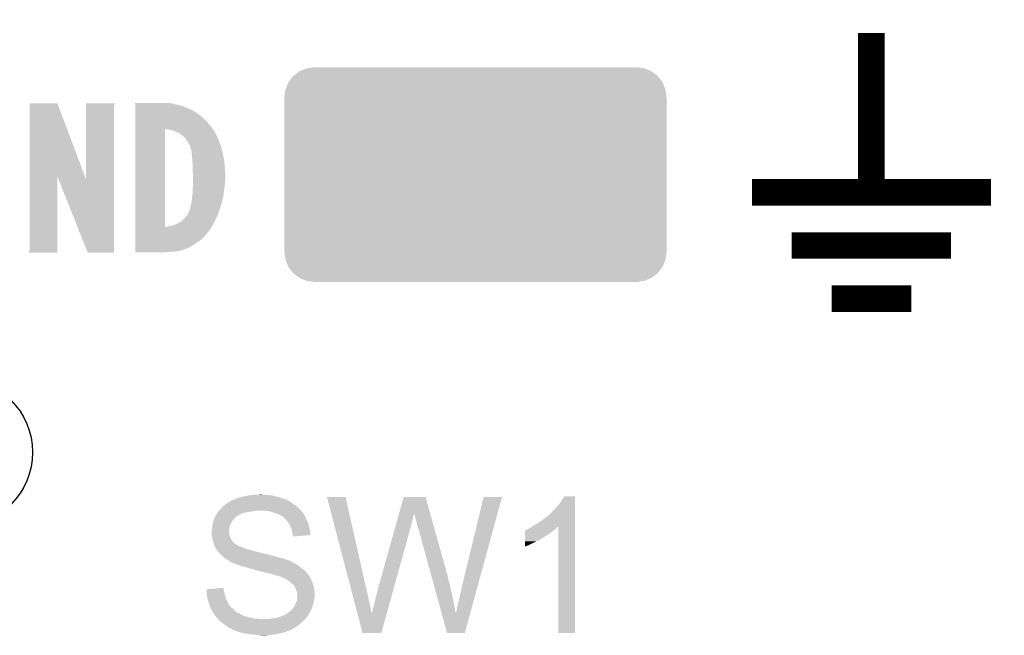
# Model space of a CAD drawing. Extents: x -9 to 122, y -9 to 65.
# Tile 4 of 256: x 1 to 10, y -2 to 4. Entities that reach past the tile are written whole.
import ezdxf

# ---------------------------------------------------------------- set-up
doc = ezdxf.new("R2010")
doc.units = 0
doc.layers.get('0').update_dxf_attribs({"linetype": 'CONTINUOUS'})
doc.layers.add('CLICKER_4_FOR_R7FA4M2A_V100_GTO', color=12, linetype='CONTINUOUS')
doc.layers.add('CLICKER_4_FOR_R7FA4M2A_V100_GTS', color=13, linetype='CONTINUOUS')

# ---------------------------------------------------------------- blocks, each defined once
blk = doc.blocks.new('CUSTOM_172')
for points in [[(-1.745784, 0.938198), (-1.736338, 0.945684), (1.744472, 0.938198), (1.73854, 0.945684)], [(-1.736338, 0.945684), (-1.68606, 0.985522), (1.73854, 0.945684), (1.684404, 0.985522)], [(-1.68606, 0.985522), (-1.673598, 0.990848), (1.684404, 0.985522), (1.677166, 0.990848)], [(-1.673598, 0.990848), (-1.61599, 1.015464), (1.677166, 0.990848), (1.613352, 1.015464)], [(-1.61599, 1.015464), (-1.595708, 1.018272), (1.613352, 1.015464), (1.606072, 1.018272)], [(-1.595708, 1.018272), (-1.54051, 1.025914), (1.606072, 1.018272), (1.542556, 1.025914)], [(-1.54051, 1.025914), (-1.54051, 1.02616), (1.542556, 1.025914), (1.54051, 1.02616)], [(-1.814456, 0.81589), (-1.79095, 0.876824), (1.81581, 0.81589), (1.789772, 0.876824)], [(-1.79095, 0.876824), (-1.784228, 0.88596), (1.789772, 0.876824), (1.785866, 0.88596)], [(-1.784228, 0.88596), (-1.745784, 0.938198), (1.785866, 0.88596), (1.744472, 0.938198)], [(-1.82626, 0.74041), (-1.818374, 0.80573), (1.82626, 0.74041), (1.817218, 0.80573)], [(-1.818374, 0.80573), (-1.814456, 0.81589), (1.817218, 0.80573), (1.81581, 0.81589)], [(-1.82626, 0.73914), (-1.82626, 0.74041), (1.82626, 0.73914), (1.82626, 0.74041)], [(-1.82626, -0.73914), (-1.82626, 0.73914), (1.82626, -0.73914), (1.82626, 0.73914)], [(-1.82626, -0.74041), (-1.82626, -0.73914), (1.82626, -0.74041), (1.82626, -0.73914)], [(-1.817126, -0.80597), (-1.82626, -0.74041), (1.818372, -0.80597), (1.82626, -0.74041)], [(-1.815746, -0.81588), (-1.817126, -0.80597), (1.814548, -0.81588), (1.818372, -0.80597)], [(-1.789538, -0.877064), (-1.815746, -0.81588), (1.790948, -0.877064), (1.814548, -0.81588)], [(-1.785742, -0.885926), (-1.789538, -0.877064), (1.784426, -0.885926), (1.790948, -0.877064)], [(-1.744056, -0.938438), (-1.785742, -0.885926), (1.745784, -0.938438), (1.784426, -0.885926)], [(-1.738366, -0.945608), (-1.744056, -0.938438), (1.736736, -0.945608), (1.745784, -0.938438)], [(-1.683696, -0.985766), (-1.738366, -0.945608), (1.686062, -0.985766), (1.736736, -0.945608)], [(-1.676954, -0.99072), (-1.683696, -0.985766), (1.674468, -0.99072), (1.686062, -0.985766)], [(-1.612006, -1.015708), (-1.676954, -0.99072), (1.61599, -1.015708), (1.674468, -0.99072)], [(-1.605836, -1.018082), (-1.612006, -1.015708), (1.598844, -1.018082), (1.61599, -1.015708)], [(-1.54051, -1.025914), (-1.605836, -1.018082), (1.542286, -1.025914), (1.598844, -1.018082)], [(-1.54051, -1.02616), (-1.54051, -1.025914), (1.54051, -1.02616), (1.542286, -1.025914)]]:
    blk.add_solid(points)
blk = doc.blocks.new('ROUND_28')
blk.add_circle((0, 0), 0.6998)

msp = doc.modelspace()

# ---------------------------------------------------------------- linework, layer by layer
at = {"layer": 'CLICKER_4_FOR_R7FA4M2A_V100_GTO', "const_width": 0.254}
for points in [[(8.71728, 2.48412), (8.71728, 4.00812)], [(7.57428, 2.48412), (9.86028, 2.48412)], [(7.95528, 1.97612), (9.47928, 1.97612)], [(8.33628, 1.46812), (9.09828, 1.46812)]]:
    msp.add_lwpolyline(points, dxfattribs=at)
at = {"layer": 'CLICKER_4_FOR_R7FA4M2A_V100_GTO'}
for points in [[(0.67057, 2.636406), (0.67058, 3.335006), (1.200198, 2.636406), (0.937264, 3.335006)], [(0.67058, 3.335006), (0.670582, 3.33502), (0.937264, 3.335006), (0.670582, 3.33502)], [(1.209068, 3.334998), (1.209064, 3.33502), (1.48336, 3.334998), (1.209064, 3.33502)], [(1.20938, 3.33248), (1.209068, 3.334998), (1.48336, 3.33248), (1.48336, 3.334998)], [(1.209694, 3.329936), (1.20938, 3.33248), (1.483358, 3.329936), (1.48336, 3.33248)], [(1.210324, 3.324856), (1.209694, 3.329936), (1.48082, 3.324856), (1.483358, 3.329936)], [(1.211266, 3.31724), (1.210324, 3.324856), (1.48082, 3.31724), (1.48082, 3.324856)], [(1.21158, 3.3147), (1.211266, 3.31724), (1.480502, 3.3147), (1.48082, 3.31724)], [(1.21158, 3.296918), (1.21158, 3.3147), (1.47828, 3.296918), (1.480502, 3.3147)], [(1.21158, 2.60616), (1.21158, 3.296918), (1.478268, 2.60616), (1.47828, 3.296918)], [(1.67928, 3.33502), (1.678964, 3.33756), (2.02438, 3.33502), (2.009142, 3.33756)], [(1.679594, 3.33248), (1.67928, 3.33502), (2.042162, 3.33248), (2.02438, 3.33502)], [(1.680222, 3.3274), (1.679594, 3.33248), (2.05994, 3.3274), (2.042162, 3.33248)], [(1.68148, 3.31724), (1.680222, 3.3274), (2.103118, 3.31724), (2.05994, 3.3274)], [(1.68148, 3.302), (1.68148, 3.31724), (2.15138, 3.302), (2.103118, 3.31724)], [(1.68148, 3.27914), (1.68148, 3.302), (2.20218, 3.27914), (2.15138, 3.302)], [(1.68148, 3.26644), (1.68148, 3.27914), (2.23012, 3.26644), (2.20218, 3.27914)], [(1.68148, 3.2512), (1.68148, 3.26644), (2.258058, 3.2512), (2.23012, 3.26644)], [(1.68148, 3.23088), (1.68148, 3.2512), (2.283462, 3.23088), (2.258058, 3.2512)], [(1.68148, 3.213098), (1.68148, 3.23088), (2.311402, 3.213098), (2.283462, 3.23088)], [(1.68148, 3.19024), (1.68148, 3.213098), (2.3368, 3.19024), (2.311402, 3.213098)], [(1.68148, 3.16484), (1.68148, 3.19024), (2.3622, 3.16484), (2.3368, 3.19024)], [(1.68148, 3.1369), (1.68148, 3.16484), (2.38506, 3.1369), (2.3622, 3.16484)], [(1.68148, 3.10642), (1.68148, 3.1369), (2.41046, 3.10642), (2.38506, 3.1369)], [(1.68148, 3.088618), (1.68148, 3.10642), (2.422786, 3.088618), (2.41046, 3.10642)], [(1.68148, 2.153942), (1.68148, 3.088618), (1.96596, 2.153942), (1.965962, 3.088618)], [(1.99898, 3.0861), (1.965962, 3.088618), (2.42453, 3.0861), (2.422786, 3.088618)], [(2.02946, 3.07848), (1.99898, 3.0861), (2.429806, 3.07848), (2.42453, 3.0861)], [(2.04808, 3.073402), (2.02946, 3.07848), (2.43332, 3.073402), (2.429806, 3.07848)], [(2.0574, 3.07086), (2.04808, 3.073402), (2.434774, 3.07086), (2.43332, 3.073402)], [(2.0828, 3.05816), (2.0574, 3.07086), (2.44203, 3.05816), (2.434774, 3.07086)], [(2.105662, 3.047998), (2.0828, 3.05816), (2.447836, 3.047998), (2.44203, 3.05816)], [(2.117512, 3.03784), (2.105662, 3.047998), (2.45364, 3.03784), (2.447836, 3.047998)], [(2.123438, 3.03276), (2.117512, 3.03784), (2.456012, 3.03276), (2.45364, 3.03784)], [(2.14376, 3.017518), (2.123438, 3.03276), (2.463124, 3.017518), (2.456012, 3.03276)], [(2.159, 3.00228), (2.14376, 3.017518), (2.470236, 3.00228), (2.463124, 3.017518)], [(2.160694, 2.99974), (2.159, 3.00228), (2.47142, 2.99974), (2.470236, 3.00228)], [(2.17932, 2.971802), (2.160694, 2.99974), (2.482926, 2.971802), (2.47142, 2.99974)], [(2.188464, 2.956562), (2.17932, 2.971802), (2.4892, 2.956562), (2.482926, 2.971802)], [(2.19456, 2.9464), (2.188464, 2.956562), (2.492588, 2.9464), (2.4892, 2.956562)], [(2.20218, 2.936238), (2.19456, 2.9464), (2.495974, 2.936238), (2.492588, 2.9464)], [(2.20472, 2.92862), (2.20218, 2.936238), (2.498514, 2.92862), (2.495974, 2.936238)], [(2.20726, 2.923536), (2.20472, 2.92862), (2.500208, 2.923536), (2.498514, 2.92862)], [(2.20726, 2.920998), (2.20726, 2.923536), (2.501054, 2.920998), (2.500208, 2.923536)], [(2.208956, 2.91084), (2.20726, 2.920998), (2.504438, 2.91084), (2.501054, 2.920998)], [(2.209802, 2.905758), (2.208956, 2.91084), (2.50571, 2.905758), (2.504438, 2.91084)], [(2.21742, 2.885438), (2.209802, 2.905758), (2.51079, 2.885438), (2.50571, 2.905758)], [(2.220244, 2.86004), (2.21742, 2.885438), (2.51714, 2.86004), (2.51079, 2.885438)], [(2.2225, 2.83972), (2.220244, 2.86004), (2.521204, 2.83972), (2.51714, 2.86004)], [(2.225272, 2.80924), (2.2225, 2.83972), (2.5273, 2.80924), (2.521204, 2.83972)], [(2.22758, 2.78384), (2.225272, 2.80924), (2.530764, 2.78384), (2.5273, 2.80924)], [(2.229032, 2.75336), (2.22758, 2.78384), (2.53492, 2.75336), (2.530764, 2.78384)], [(2.23012, 2.7305), (2.229032, 2.75336), (2.53675, 2.7305), (2.53492, 2.75336)], [(2.23012, 2.68986), (2.23012, 2.7305), (2.54, 2.68986), (2.53675, 2.7305)], [(0.67056, 1.943102), (0.67057, 2.636406), (0.937238, 1.943102), (0.93726, 2.636406)], [(0.949278, 2.60616), (0.93726, 2.636406), (1.21158, 2.60616), (1.200198, 2.636406)], [(2.23012, 2.67716), (2.23012, 2.68986), (2.540508, 2.67716), (2.54, 2.68986)], [(2.23266, 2.654298), (2.23012, 2.67716), (2.541424, 2.654298), (2.540508, 2.67716)], [(2.23266, 2.62636), (2.23266, 2.654298), (2.54254, 2.62636), (2.541424, 2.654298)], [(1.226816, 1.907554), (0.949278, 2.60616), (1.478258, 1.907554), (1.478268, 2.60616)], [(2.23012, 2.522222), (2.23266, 2.55778), (2.533226, 2.522222), (2.537176, 2.55778)], [(2.23266, 2.608578), (2.23266, 2.62636), (2.54254, 2.608578), (2.54254, 2.62636)], [(2.23266, 2.595878), (2.23266, 2.608578), (2.54, 2.595878), (2.54254, 2.608578)], [(2.23266, 2.5781), (2.23266, 2.595878), (2.54, 2.5781), (2.54, 2.595878)], [(2.23266, 2.56032), (2.23266, 2.5781), (2.53746, 2.56032), (2.54, 2.5781)], [(2.23266, 2.55778), (2.23266, 2.56032), (2.537176, 2.55778), (2.53746, 2.56032)], [(2.2225, 2.435858), (2.22758, 2.461258), (2.519468, 2.435858), (2.52476, 2.461258)], [(2.22758, 2.461258), (2.229908, 2.4892), (2.52476, 2.461258), (2.5273, 2.4892)], [(2.229908, 2.4892), (2.23012, 2.49174), (2.5273, 2.4892), (2.527806, 2.49174)], [(2.23012, 2.514602), (2.23012, 2.522222), (2.53238, 2.514602), (2.533226, 2.522222)], [(2.23012, 2.49174), (2.23012, 2.514602), (2.527806, 2.49174), (2.53238, 2.514602)], [(2.20726, 2.33934), (2.2098, 2.35458), (2.493302, 2.33934), (2.497992, 2.35458)], [(2.2098, 2.35458), (2.214878, 2.369818), (2.497992, 2.35458), (2.50268, 2.369818)], [(2.214878, 2.369818), (2.21742, 2.390138), (2.50268, 2.369818), (2.508932, 2.390138)], [(2.21742, 2.390138), (2.21996, 2.4003), (2.508932, 2.390138), (2.51206, 2.4003)], [(2.21996, 2.4003), (2.2225, 2.410458), (2.51206, 2.4003), (2.514176, 2.410458)], [(2.2225, 2.410458), (2.2225, 2.435858), (2.514176, 2.410458), (2.519468, 2.435858)], [(2.16916, 2.25552), (2.178686, 2.268222), (2.463016, 2.25552), (2.46888, 2.268222)], [(2.178686, 2.268222), (2.184398, 2.275838), (2.46888, 2.268222), (2.471516, 2.275838)], [(2.184398, 2.275838), (2.194558, 2.301236), (2.471516, 2.275838), (2.480308, 2.301236)], [(2.194558, 2.301236), (2.19456, 2.303758), (2.480308, 2.301236), (2.48118, 2.303758)], [(2.19456, 2.303758), (2.197084, 2.30378), (2.48118, 2.303758), (2.481188, 2.30378)], [(2.197084, 2.30378), (2.204718, 2.32664), (2.481188, 2.30378), (2.489102, 2.32664)], [(2.204718, 2.32664), (2.206242, 2.33426), (2.489102, 2.32664), (2.49174, 2.33426)], [(2.206242, 2.33426), (2.20726, 2.33934), (2.49174, 2.33426), (2.493302, 2.33934)], [(2.006602, 2.159), (2.042164, 2.16916), (2.414692, 2.159), (2.42062, 2.16916)], [(2.042164, 2.16916), (2.059938, 2.174238), (2.42062, 2.16916), (2.42352, 2.174238)], [(2.059938, 2.174238), (2.07772, 2.1844), (2.42352, 2.174238), (2.429328, 2.1844)], [(2.07772, 2.1844), (2.100578, 2.19456), (2.429328, 2.1844), (2.435134, 2.19456)], [(2.100578, 2.19456), (2.118358, 2.204718), (2.435134, 2.19456), (2.44094, 2.204718)], [(2.118358, 2.204718), (2.13614, 2.21996), (2.44094, 2.204718), (2.44729, 2.21996)], [(2.13614, 2.21996), (2.15138, 2.2352), (2.44729, 2.21996), (2.45364, 2.2352)], [(2.15138, 2.2352), (2.153922, 2.23774), (2.45364, 2.2352), (2.454812, 2.23774)], [(2.153922, 2.23774), (2.16916, 2.25552), (2.454812, 2.23774), (2.463016, 2.25552)], [(1.68148, 2.15392), (1.68148, 2.153942), (1.983738, 2.15392), (1.96596, 2.153942)], [(1.68148, 2.13868), (1.68148, 2.15392), (2.40284, 2.13868), (2.41173, 2.15392)], [(1.68148, 2.1082), (1.68148, 2.13868), (2.37998, 2.1082), (2.40284, 2.13868)], [(1.68148, 2.07772), (1.68148, 2.1082), (2.35458, 2.07772), (2.37998, 2.1082)], [(1.68148, 2.04978), (1.68148, 2.07772), (2.32918, 2.04978), (2.35458, 2.07772)], [(1.983738, 2.15392), (1.9939, 2.15646), (2.41173, 2.15392), (2.41321, 2.15646)], [(1.9939, 2.15646), (2.006602, 2.159), (2.41321, 2.15646), (2.414692, 2.159)], [(1.68148, 2.02184), (1.68148, 2.04978), (2.2987, 2.02184), (2.32918, 2.04978)], [(1.68148, 2.00152), (1.68148, 2.02184), (2.26822, 2.00152), (2.2987, 2.02184)], [(1.68148, 1.978662), (1.68148, 2.00152), (2.23266, 1.978662), (2.26822, 2.00152)], [(1.68148, 1.95834), (1.68148, 1.978662), (2.1971, 1.95834), (2.23266, 1.978662)], [(0.66548, 1.907562), (0.665482, 1.912624), (0.937238, 1.907562), (0.937238, 1.912624)], [(0.937238, 1.90754), (0.66548, 1.907562), (0.937238, 1.90754), (0.937238, 1.907562)], [(0.665482, 1.912624), (0.66802, 1.917704), (0.937238, 1.912624), (0.937238, 1.917704)], [(0.66802, 1.92532), (0.67056, 1.943102), (0.937238, 1.92532), (0.937238, 1.943102)], [(0.66802, 1.917704), (0.66802, 1.92532), (0.937238, 1.917704), (0.937238, 1.92532)], [(1.478258, 1.90754), (1.226816, 1.907554), (1.478258, 1.90754), (1.478258, 1.907554)], [(1.67894, 1.91516), (1.678942, 1.915164), (2.02184, 1.91516), (2.021878, 1.915164)], [(1.67894, 1.912642), (1.67894, 1.91516), (1.968962, 1.912642), (2.02184, 1.91516)], [(1.9685, 1.91262), (1.67894, 1.912642), (1.9685, 1.91262), (1.968962, 1.912642)], [(1.678942, 1.915164), (1.681478, 1.92024), (2.021878, 1.915164), (2.070102, 1.92024)], [(1.681478, 1.92024), (1.68148, 1.920244), (2.070102, 1.92024), (2.070124, 1.920244)], [(1.68148, 1.9431), (1.68148, 1.95834), (2.159, 1.9431), (2.1971, 1.95834)], [(1.68148, 1.92786), (1.68148, 1.9431), (2.115818, 1.92786), (2.159, 1.9431)], [(1.68148, 1.920244), (1.68148, 1.92786), (2.070124, 1.920244), (2.115818, 1.92786)], [(2.557782, -0.487678), (2.58667, -0.469902), (3.182618, -0.487678), (3.15976, -0.469902)], [(2.58667, -0.469902), (2.590802, -0.46736), (3.15976, -0.469902), (3.154678, -0.46736)], [(2.590802, -0.46736), (2.60713, -0.45974), (3.154678, -0.46736), (3.13944, -0.45974)], [(2.60713, -0.45974), (2.612574, -0.4572), (3.13944, -0.45974), (3.131824, -0.4572)], [(2.612574, -0.4572), (2.623446, -0.452126), (3.131824, -0.4572), (3.126746, -0.452126)], [(2.623446, -0.452126), (2.62346, -0.45212), (3.126746, -0.452126), (3.121664, -0.45212)], [(2.62346, -0.45212), (2.628904, -0.44958), (3.121664, -0.45212), (3.11489, -0.44958)], [(2.628904, -0.44958), (2.631446, -0.449574), (3.11489, -0.44958), (3.114874, -0.449574)], [(2.631446, -0.449574), (2.633984, -0.44704), (3.114874, -0.449574), (3.108116, -0.44704)], [(2.633984, -0.44704), (2.6416, -0.4445), (3.108116, -0.44704), (3.101342, -0.4445)], [(2.6416, -0.4445), (2.656842, -0.43688), (3.101342, -0.4445), (3.08102, -0.43688)], [(2.656842, -0.43688), (2.66954, -0.43434), (3.08102, -0.43688), (3.071876, -0.43434)], [(2.66954, -0.43434), (2.697478, -0.42672), (3.071876, -0.43434), (3.044444, -0.42672)], [(2.697478, -0.42672), (2.710178, -0.42418), (3.044444, -0.42672), (3.0353, -0.42418)], [(2.710178, -0.42418), (2.73558, -0.4191), (3.0353, -0.42418), (3.01498, -0.4191)], [(2.73558, -0.4191), (2.762672, -0.41402), (3.01498, -0.4191), (2.99466, -0.41402)], [(2.762672, -0.41402), (2.77622, -0.41148), (2.99466, -0.41402), (2.97434, -0.41148)], [(2.77622, -0.41148), (2.79781, -0.40894), (2.97434, -0.41148), (2.95402, -0.40894)], [(2.79781, -0.40894), (2.8194, -0.4064), (2.95402, -0.40894), (2.91846, -0.4064)], [(2.8194, -0.4064), (2.867658, -0.40386), (2.905762, -0.4064), (2.893062, -0.40386)], [(3.512852, -0.426738), (3.512846, -0.426722), (3.690624, -0.426738), (3.512846, -0.426722)], [(3.736192, -1.280162), (3.512852, -0.426738), (3.88366, -1.280162), (3.690624, -0.426738)], [(4.202718, -0.584292), (4.246892, -0.426736), (4.499402, -0.584292), (4.455164, -0.426736)], [(4.246892, -0.426736), (4.246898, -0.42672), (4.455164, -0.426736), (4.246898, -0.42672)], [(4.80822, -1.26238), (5.01143, -0.426748), (4.958168, -1.26238), (5.186674, -0.426748)], [(5.01143, -0.426748), (5.011438, -0.42672), (5.186674, -0.426748), (5.011438, -0.42672)], [(5.74294, -0.4826), (5.76326, -0.452122), (5.885178, -0.4826), (5.885178, -0.452122)], [(5.76326, -0.452122), (5.781038, -0.421662), (5.885178, -0.452122), (5.88518, -0.421662)], [(5.781038, -0.421662), (5.781052, -0.42164), (5.88518, -0.421662), (5.781052, -0.42164)], [(2.4765, -0.56642), (2.480732, -0.56134), (2.786382, -0.56642), (2.82194, -0.56134)], [(2.480732, -0.56134), (2.48285, -0.5588), (2.82194, -0.56134), (2.834638, -0.5588)], [(2.48285, -0.5588), (2.4892, -0.55118), (3.26644, -0.5588), (3.259514, -0.55118)], [(2.4892, -0.55118), (2.50698, -0.53086), (3.259514, -0.55118), (3.24104, -0.53086)], [(2.50698, -0.53086), (2.52984, -0.51054), (3.24104, -0.53086), (3.216656, -0.51054)], [(2.52984, -0.51054), (2.536048, -0.50546), (3.216656, -0.51054), (3.21056, -0.50546)], [(2.536048, -0.50546), (2.557778, -0.48768), (3.21056, -0.50546), (3.18262, -0.48768)], [(2.557778, -0.48768), (2.557782, -0.487678), (3.18262, -0.48768), (3.182618, -0.487678)], [(2.9718, -0.56642), (2.926078, -0.5588), (3.27279, -0.56642), (3.26644, -0.5588)], [(5.65404, -0.58166), (5.671818, -0.56134), (5.885176, -0.58166), (5.885176, -0.56134)], [(5.671818, -0.56134), (5.69468, -0.53848), (5.885176, -0.56134), (5.885178, -0.53848)], [(5.69468, -0.53848), (5.71754, -0.51308), (5.885178, -0.53848), (5.885178, -0.51308)], [(5.71754, -0.51308), (5.74294, -0.4826), (5.885178, -0.51308), (5.885178, -0.4826)], [(2.423162, -0.675638), (2.430778, -0.652782), (2.59842, -0.675638), (2.611118, -0.652782)], [(2.430778, -0.652782), (2.43332, -0.64516), (2.611118, -0.652782), (2.61874, -0.64516)], [(2.43332, -0.64516), (2.435272, -0.640082), (2.61874, -0.64516), (2.623818, -0.640082)], [(2.435272, -0.640082), (2.441136, -0.62484), (2.623818, -0.640082), (2.63398, -0.62484)], [(2.441136, -0.62484), (2.444064, -0.617226), (2.63398, -0.62484), (2.641594, -0.617226)], [(2.444064, -0.617226), (2.444066, -0.61722), (2.641594, -0.617226), (2.646676, -0.61722)], [(2.444066, -0.61722), (2.446022, -0.612138), (2.646676, -0.61722), (2.6543, -0.612138)], [(2.446022, -0.612138), (2.456176, -0.596902), (2.6543, -0.612138), (2.677158, -0.596902)], [(2.456176, -0.596902), (2.466336, -0.581662), (2.677158, -0.596902), (2.712718, -0.581662)], [(2.466336, -0.581662), (2.46634, -0.581656), (2.712718, -0.581662), (2.712744, -0.581656)], [(2.46634, -0.581656), (2.466346, -0.576574), (2.712744, -0.581656), (2.736456, -0.576574)], [(2.466346, -0.576574), (2.46888, -0.57404), (2.736456, -0.576574), (2.74828, -0.57404)], [(2.46888, -0.57404), (2.4765, -0.56642), (2.74828, -0.57404), (2.786382, -0.56642)], [(3.0099, -0.57912), (2.9718, -0.56642), (3.283372, -0.57912), (3.27279, -0.56642)], [(3.042918, -0.589278), (3.0099, -0.57912), (3.291834, -0.589278), (3.283372, -0.57912)], [(3.042934, -0.589286), (3.042918, -0.589278), (3.29184, -0.589286), (3.291834, -0.589278)], [(3.053094, -0.594366), (3.042934, -0.589286), (3.291846, -0.594366), (3.29184, -0.589286)], [(3.06325, -0.599444), (3.053094, -0.594366), (3.296922, -0.599444), (3.291846, -0.594366)], [(3.06832, -0.60198), (3.06325, -0.599444), (3.29819, -0.60198), (3.296922, -0.599444)], [(3.086098, -0.612138), (3.06832, -0.60198), (3.30327, -0.612138), (3.29819, -0.60198)], [(3.096258, -0.61976), (3.086098, -0.612138), (3.30708, -0.61976), (3.30327, -0.612138)], [(3.10134, -0.62484), (3.096258, -0.61976), (3.30962, -0.62484), (3.30708, -0.61976)], [(3.1242, -0.6477), (3.10134, -0.62484), (3.31978, -0.6477), (3.30962, -0.62484)], [(3.124202, -0.647702), (3.1242, -0.6477), (3.319782, -0.647702), (3.31978, -0.6477)], [(3.14706, -0.67564), (3.124202, -0.647702), (3.33375, -0.67564), (3.319782, -0.647702)], [(4.181382, -0.660398), (4.18779, -0.63754), (4.32816, -0.660398), (4.33324, -0.63754)], [(4.18779, -0.63754), (4.193486, -0.61722), (4.33324, -0.63754), (4.33832, -0.61722)], [(4.193486, -0.61722), (4.198472, -0.59944), (4.33832, -0.61722), (4.3434, -0.59944)], [(4.198472, -0.59944), (4.20132, -0.589282), (4.3434, -0.59944), (4.34594, -0.589282)], [(4.20132, -0.589282), (4.202718, -0.584292), (4.34594, -0.589282), (4.34594, -0.584292)], [(4.34848, -0.589278), (4.34594, -0.584292), (4.500802, -0.589278), (4.499402, -0.584292)], [(4.3561, -0.61976), (4.34848, -0.589278), (4.50936, -0.61976), (4.500802, -0.589278)], [(4.37134, -0.67056), (4.3561, -0.61976), (4.523624, -0.67056), (4.50936, -0.61976)], [(5.52196, -0.68326), (5.56006, -0.65786), (5.885174, -0.68326), (5.885176, -0.65786)], [(5.56006, -0.65786), (5.59816, -0.62738), (5.885176, -0.65786), (5.885176, -0.62738)], [(5.59816, -0.62738), (5.6388, -0.596898), (5.885176, -0.62738), (5.885176, -0.596898)], [(5.6388, -0.596898), (5.64134, -0.594354), (5.885176, -0.596898), (5.885176, -0.594354)], [(5.64134, -0.594354), (5.641348, -0.591816), (5.885176, -0.594354), (5.885176, -0.591816)], [(5.641348, -0.591816), (5.648962, -0.586738), (5.885176, -0.591816), (5.885176, -0.586738)], [(5.648962, -0.586738), (5.65404, -0.58166), (5.885176, -0.586738), (5.885176, -0.58166)], [(2.41046, -0.746756), (2.41554, -0.728978), (2.57683, -0.746756), (2.579792, -0.728978)], [(2.41046, -0.754382), (2.41046, -0.746756), (2.57556, -0.754382), (2.57683, -0.746756)], [(2.41554, -0.728978), (2.416046, -0.7239), (2.579792, -0.728978), (2.58064, -0.7239)], [(2.416046, -0.7239), (2.41808, -0.70358), (2.58064, -0.7239), (2.58618, -0.70358)], [(2.41808, -0.70358), (2.419464, -0.695962), (2.58618, -0.70358), (2.588258, -0.695962)], [(2.419464, -0.695962), (2.42316, -0.67564), (2.588258, -0.695962), (2.59842, -0.67564)], [(2.42316, -0.67564), (2.423162, -0.675638), (2.59842, -0.67564), (2.59842, -0.675638)], [(3.148332, -0.678182), (3.14706, -0.67564), (3.33502, -0.678182), (3.33375, -0.67564)], [(3.1623, -0.70612), (3.148332, -0.678182), (3.341008, -0.70612), (3.33502, -0.678182)], [(3.165476, -0.71374), (3.1623, -0.70612), (3.34264, -0.71374), (3.341008, -0.70612)], [(3.175, -0.736598), (3.165476, -0.71374), (3.348736, -0.736598), (3.34264, -0.71374)], [(3.179158, -0.751842), (3.175, -0.736598), (3.3528, -0.751842), (3.348736, -0.736598)], [(3.18262, -0.76454), (3.179158, -0.751842), (3.353588, -0.76454), (3.3528, -0.751842)], [(4.0005, -1.305556), (4.160016, -0.7366), (4.150272, -1.305556), (4.30784, -0.7366)], [(4.160016, -0.7366), (4.167138, -0.7112), (4.30784, -0.7366), (4.31546, -0.7112)], [(4.167138, -0.7112), (4.17426, -0.685798), (4.31546, -0.7112), (4.32054, -0.685798)], [(4.17426, -0.685798), (4.181382, -0.660398), (4.32054, -0.685798), (4.32816, -0.660398)], [(4.37642, -0.69596), (4.37134, -0.67056), (4.530756, -0.69596), (4.523624, -0.67056)], [(4.384038, -0.726438), (4.37642, -0.69596), (4.539312, -0.726438), (4.530756, -0.69596)], [(4.386578, -0.731516), (4.384038, -0.726438), (4.540738, -0.731516), (4.539312, -0.726438)], [(4.389114, -0.734054), (4.386578, -0.731516), (4.54145, -0.734054), (4.540738, -0.731516)], [(4.38912, -0.736598), (4.389114, -0.734054), (4.542164, -0.736598), (4.54145, -0.734054)], [(4.48529, -1.08712), (4.38912, -0.736598), (4.64058, -1.08712), (4.542164, -0.736598)], [(5.405138, -0.762), (5.405142, -0.74676), (5.66166, -0.762), (5.681254, -0.74676)], [(5.405142, -0.74676), (5.407666, -0.746754), (5.681254, -0.74676), (5.681262, -0.746754)], [(5.407666, -0.746754), (5.410204, -0.74422), (5.681262, -0.746754), (5.68452, -0.74422)], [(5.410204, -0.74422), (5.41782, -0.74168), (5.68452, -0.74422), (5.688076, -0.74168)], [(5.41782, -0.74168), (5.438134, -0.731522), (5.688076, -0.74168), (5.702298, -0.731522)], [(5.438134, -0.731522), (5.453382, -0.723898), (5.702298, -0.731522), (5.708396, -0.723898)], [(5.453382, -0.723898), (5.460996, -0.718822), (5.708396, -0.723898), (5.712458, -0.718822)], [(5.460996, -0.718822), (5.472424, -0.711204), (5.712458, -0.718822), (5.722614, -0.711204)], [(5.472424, -0.711204), (5.47243, -0.7112), (5.722614, -0.711204), (5.725138, -0.7112)], [(5.47243, -0.7112), (5.483858, -0.703582), (5.885174, -0.7112), (5.885174, -0.703582)], [(5.483858, -0.703582), (5.52196, -0.68326), (5.885174, -0.703582), (5.885174, -0.68326)], [(5.72516, -1.727178), (5.725138, -0.7112), (5.885158, -1.727178), (5.885174, -0.7112)], [(2.41046, -0.764542), (2.41046, -0.754382), (2.57556, -0.764542), (2.57556, -0.754382)], [(2.411438, -0.77724), (2.41046, -0.764542), (2.578102, -0.77724), (2.57556, -0.764542)], [(2.41261, -0.79248), (2.411438, -0.77724), (2.583178, -0.79248), (2.578102, -0.77724)], [(2.413, -0.797562), (2.41261, -0.79248), (2.58445, -0.797562), (2.583178, -0.79248)], [(2.415542, -0.812802), (2.413, -0.797562), (2.58826, -0.812802), (2.58445, -0.797562)], [(2.41808, -0.82804), (2.415542, -0.812802), (2.596968, -0.82804), (2.58826, -0.812802)], [(2.423624, -0.84836), (2.41808, -0.82804), (2.60858, -0.84836), (2.596968, -0.82804)], [(3.189606, -0.792482), (3.18262, -0.76454), (3.355318, -0.792482), (3.353588, -0.76454)], [(3.19024, -0.795018), (3.189606, -0.792482), (3.322286, -0.795018), (3.355318, -0.792482)], [(3.19024, -0.805156), (3.19024, -0.795018), (3.19024, -0.805156), (3.322286, -0.795018)], [(5.405126, -0.8509), (5.405128, -0.84074), (5.51688, -0.8509), (5.539738, -0.84074)], [(5.405128, -0.84074), (5.40513, -0.830582), (5.539738, -0.84074), (5.557518, -0.830582)], [(5.40513, -0.82042), (5.405134, -0.8001), (5.572756, -0.82042), (5.60578, -0.8001)], [(5.40513, -0.820426), (5.40513, -0.82042), (5.570214, -0.820426), (5.572756, -0.82042)], [(5.40513, -0.82296), (5.40513, -0.820426), (5.567678, -0.82296), (5.570214, -0.820426)], [(5.40513, -0.830582), (5.40513, -0.82296), (5.557518, -0.830582), (5.567678, -0.82296)], [(5.405134, -0.8001), (5.405136, -0.77978), (5.60578, -0.8001), (5.63626, -0.77978)], [(5.405136, -0.77978), (5.405138, -0.762), (5.63626, -0.77978), (5.66166, -0.762)], [(2.425702, -0.85598), (2.423624, -0.84836), (2.615246, -0.85598), (2.60858, -0.84836)], [(2.429938, -0.868686), (2.425702, -0.85598), (2.62636, -0.868686), (2.615246, -0.85598)], [(2.430784, -0.871226), (2.429938, -0.868686), (2.626374, -0.871226), (2.62636, -0.868686)], [(2.432476, -0.876302), (2.430784, -0.871226), (2.636522, -0.876302), (2.626374, -0.871226)], [(2.43332, -0.87884), (2.432476, -0.876302), (2.64033, -0.87884), (2.636522, -0.876302)], [(2.434274, -0.88138), (2.43332, -0.87884), (2.64414, -0.88138), (2.64033, -0.87884)], [(2.435226, -0.883922), (2.434274, -0.88138), (2.651762, -0.883922), (2.64414, -0.88138)], [(2.438084, -0.89154), (2.435226, -0.883922), (2.661922, -0.89154), (2.651762, -0.883922)], [(2.44094, -0.89916), (2.438084, -0.89154), (2.677162, -0.89916), (2.661922, -0.89154)], [(2.443482, -0.90424), (2.44094, -0.89916), (2.6924, -0.90424), (2.677162, -0.89916)], [(2.44856, -0.914398), (2.443482, -0.90424), (2.719488, -0.914398), (2.6924, -0.90424)], [(2.451948, -0.91948), (2.44856, -0.914398), (2.73304, -0.91948), (2.719488, -0.914398)], [(2.453638, -0.922018), (2.451948, -0.91948), (2.738752, -0.922018), (2.73304, -0.91948)], [(2.45618, -0.927098), (2.453638, -0.922018), (2.750182, -0.927098), (2.738752, -0.922018)], [(2.45796, -0.92964), (2.45618, -0.927098), (2.755902, -0.92964), (2.750182, -0.927098)], [(2.461518, -0.934722), (2.45796, -0.92964), (2.783842, -0.934722), (2.755902, -0.92964)], [(2.468626, -0.944878), (2.461518, -0.934722), (2.81432, -0.944878), (2.783842, -0.934722)], [(5.40512, -0.89154), (5.405122, -0.87884), (5.43306, -0.89154), (5.461002, -0.87884)], [(5.40512, -0.90167), (5.40512, -0.89154), (5.40512, -0.90167), (5.43306, -0.89154)], [(5.405122, -0.87884), (5.405124, -0.8636), (5.461002, -0.87884), (5.48894, -0.8636)], [(5.405124, -0.8636), (5.405126, -0.8509), (5.48894, -0.8636), (5.51688, -0.8509)], [(2.47396, -0.9525), (2.468626, -0.944878), (2.84734, -0.9525), (2.81432, -0.944878)], [(2.483104, -0.96266), (2.47396, -0.9525), (2.88544, -0.96266), (2.84734, -0.9525)], [(2.48539, -0.9652), (2.483104, -0.96266), (2.893064, -0.9652), (2.88544, -0.96266)], [(2.485392, -0.965202), (2.48539, -0.9652), (2.905764, -0.965202), (2.893064, -0.9652)], [(2.489962, -0.97028), (2.485392, -0.965202), (2.918464, -0.97028), (2.905764, -0.965202)], [(2.492248, -0.97282), (2.489962, -0.97028), (2.93624, -0.97282), (2.918464, -0.97028)], [(2.49682, -0.9779), (2.492248, -0.97282), (2.956556, -0.9779), (2.93624, -0.97282)], [(2.496824, -0.977902), (2.49682, -0.9779), (2.956562, -0.977902), (2.956556, -0.9779)], [(2.505394, -0.98552), (2.496824, -0.977902), (2.976882, -0.98552), (2.956562, -0.977902)], [(2.511108, -0.9906), (2.505394, -0.98552), (2.99974, -0.9906), (2.976882, -0.98552)], [(2.51968, -0.99822), (2.511108, -0.9906), (3.028696, -0.99822), (2.99974, -0.9906)], [(2.54254, -1.016), (2.51968, -0.99822), (3.096256, -1.016), (3.028696, -0.99822)], [(2.542544, -1.016002), (2.54254, -1.016), (3.096262, -1.016002), (3.096256, -1.016)], [(2.553208, -1.02362), (2.542544, -1.016002), (3.11658, -1.02362), (3.096262, -1.016002)], [(2.560318, -1.0287), (2.553208, -1.02362), (3.13182, -1.0287), (3.11658, -1.02362)], [(2.564764, -1.03124), (2.560318, -1.0287), (3.13944, -1.03124), (3.13182, -1.0287)], [(2.573656, -1.03632), (2.564764, -1.03124), (3.15722, -1.03632), (3.13944, -1.03124)], [(2.5781, -1.03886), (2.573656, -1.03632), (3.162302, -1.03886), (3.15722, -1.03632)], [(2.586566, -1.04394), (2.5781, -1.03886), (3.172464, -1.04394), (3.162302, -1.03886)], [(2.586576, -1.043946), (2.586566, -1.04394), (3.175006, -1.043946), (3.172464, -1.04394)], [(2.59079, -1.046476), (2.586576, -1.043946), (3.177538, -1.046476), (3.175006, -1.043946)], [(2.5908, -1.048998), (2.59079, -1.046476), (3.180062, -1.048998), (3.177538, -1.046476)], [(2.593336, -1.04902), (2.5908, -1.048998), (3.180084, -1.04902), (3.180062, -1.048998)], [(2.598418, -1.05156), (2.593336, -1.04902), (3.182624, -1.05156), (3.180084, -1.04902)], [(2.603504, -1.054102), (2.598418, -1.05156), (3.190242, -1.054102), (3.182624, -1.05156)], [(2.60858, -1.05664), (2.603504, -1.054102), (3.194304, -1.05664), (3.190242, -1.054102)], [(2.626362, -1.06426), (2.60858, -1.05664), (3.2065, -1.06426), (3.194304, -1.05664)], [(2.63347, -1.066798), (2.626362, -1.06426), (3.21056, -1.066798), (3.2065, -1.06426)], [(2.66192, -1.07696), (2.63347, -1.066798), (3.230882, -1.07696), (3.21056, -1.066798)], [(2.670556, -1.0795), (2.66192, -1.07696), (3.23596, -1.0795), (3.230882, -1.07696)], [(2.74828, -1.10236), (2.670556, -1.0795), (3.2639, -1.10236), (3.23596, -1.0795)], [(2.786378, -1.115058), (2.74828, -1.10236), (3.28136, -1.115058), (3.2639, -1.10236)], [(2.80162, -1.1176), (2.786378, -1.115058), (3.284854, -1.1176), (3.28136, -1.115058)], [(2.81686, -1.122678), (2.80162, -1.1176), (3.291836, -1.122678), (3.284854, -1.1176)], [(2.81688, -1.122682), (2.81686, -1.122678), (3.29184, -1.122682), (3.291836, -1.122678)], [(2.829558, -1.12522), (2.81688, -1.122682), (3.29438, -1.12522), (3.29184, -1.122682)], [(2.837178, -1.12776), (2.829558, -1.12522), (3.29692, -1.12776), (3.29438, -1.12522)], [(2.842256, -1.130298), (2.837178, -1.12776), (3.299458, -1.130298), (3.29692, -1.12776)], [(4.488078, -1.097282), (4.48529, -1.08712), (4.643122, -1.097282), (4.64058, -1.08712)], [(4.491562, -1.109984), (4.488078, -1.097282), (4.6482, -1.109984), (4.643122, -1.097282)], [(4.49644, -1.127762), (4.491562, -1.109984), (4.650742, -1.127762), (4.6482, -1.109984)], [(4.508984, -1.17348), (4.49644, -1.127762), (4.66598, -1.17348), (4.650742, -1.127762)], [(2.844798, -1.1303), (2.842256, -1.130298), (3.29946, -1.1303), (3.299458, -1.130298)], [(2.87782, -1.13792), (2.844798, -1.1303), (3.30708, -1.13792), (3.29946, -1.1303)], [(2.9083, -1.14554), (2.87782, -1.13792), (3.3147, -1.14554), (3.30708, -1.13792)], [(2.925236, -1.15062), (2.9083, -1.14554), (3.31978, -1.15062), (3.3147, -1.14554)], [(2.933702, -1.15316), (2.925236, -1.15062), (3.321858, -1.15316), (3.31978, -1.15062)], [(2.979422, -1.16332), (2.933702, -1.15316), (3.33017, -1.16332), (3.321858, -1.15316)], [(3.01498, -1.173478), (2.979422, -1.16332), (3.338478, -1.173478), (3.33017, -1.16332)], [(3.027678, -1.178558), (3.01498, -1.173478), (3.342634, -1.178558), (3.338478, -1.173478)], [(3.027718, -1.178566), (3.027678, -1.178558), (3.34264, -1.178566), (3.342634, -1.178558)], [(3.04038, -1.1811), (3.027718, -1.178566), (3.342644, -1.1811), (3.34264, -1.178566)], [(3.040404, -1.181106), (3.04038, -1.1811), (3.342644, -1.181106), (3.342644, -1.1811)], [(3.05054, -1.183642), (3.040404, -1.181106), (3.344546, -1.183642), (3.342644, -1.181106)], [(3.073396, -1.19126), (3.05054, -1.183642), (3.35026, -1.19126), (3.344546, -1.183642)], [(3.0734, -1.191262), (3.073396, -1.19126), (3.35026, -1.191262), (3.35026, -1.19126)], [(3.07594, -1.193796), (3.0734, -1.191262), (3.351346, -1.193796), (3.35026, -1.191262)], [(3.103878, -1.20396), (3.07594, -1.193796), (3.355702, -1.20396), (3.351346, -1.193796)], [(3.114042, -1.209042), (3.103878, -1.20396), (3.35788, -1.209042), (3.355702, -1.20396)], [(3.129278, -1.21666), (3.114042, -1.209042), (3.362114, -1.21666), (3.35788, -1.209042)], [(3.1496, -1.2319), (3.129278, -1.21666), (3.370582, -1.2319), (3.362114, -1.21666)], [(4.517346, -1.20396), (4.508984, -1.17348), (4.67106, -1.20396), (4.66598, -1.17348)], [(4.525708, -1.23444), (4.517346, -1.20396), (4.67868, -1.23444), (4.67106, -1.20396)], [(2.36222, -1.31064), (2.52476, -1.295424), (2.52476, -1.31064), (2.52476, -1.295424)], [(2.362222, -1.310644), (2.36222, -1.31064), (2.52476, -1.310644), (2.52476, -1.31064)], [(2.3632, -1.328418), (2.362222, -1.310644), (2.52984, -1.328418), (2.52476, -1.310644)], [(3.149604, -1.231902), (3.1496, -1.2319), (3.370582, -1.231902), (3.370582, -1.2319)], [(3.16484, -1.24206), (3.149604, -1.231902), (3.37363, -1.24206), (3.370582, -1.231902)], [(3.177538, -1.254758), (3.16484, -1.24206), (3.377438, -1.254758), (3.37363, -1.24206)], [(3.181352, -1.2573), (3.177538, -1.254758), (3.3782, -1.2573), (3.377438, -1.254758)], [(3.185158, -1.259838), (3.181352, -1.2573), (3.378982, -1.259838), (3.3782, -1.2573)], [(3.190236, -1.267452), (3.185158, -1.259838), (3.381324, -1.267452), (3.378982, -1.259838)], [(3.19277, -1.26746), (3.190236, -1.267452), (3.381326, -1.26746), (3.381324, -1.267452)], [(3.205478, -1.28524), (3.19277, -1.26746), (3.386798, -1.28524), (3.381326, -1.26746)], [(3.20802, -1.290322), (3.205478, -1.28524), (3.38836, -1.290322), (3.386798, -1.28524)], [(3.21564, -1.30556), (3.20802, -1.290322), (3.390538, -1.30556), (3.38836, -1.290322)], [(3.22072, -1.32334), (3.21564, -1.30556), (3.393078, -1.32334), (3.390538, -1.30556)], [(3.736858, -1.282706), (3.736192, -1.280162), (3.883666, -1.282706), (3.88366, -1.280162)], [(3.737522, -1.285244), (3.736858, -1.282706), (3.8862, -1.285244), (3.883666, -1.282706)], [(3.739514, -1.29286), (3.737522, -1.285244), (3.888738, -1.29286), (3.8862, -1.285244)], [(3.742174, -1.303022), (3.739514, -1.29286), (3.89128, -1.303022), (3.888738, -1.29286)], [(3.745498, -1.315724), (3.742174, -1.303022), (3.891282, -1.315724), (3.89128, -1.303022)], [(3.748822, -1.328424), (3.745498, -1.315724), (3.89636, -1.328424), (3.891282, -1.315724)], [(3.995422, -1.325878), (4.0005, -1.313176), (4.144644, -1.325878), (4.148162, -1.313176)], [(4.0005, -1.313176), (4.0005, -1.305556), (4.148162, -1.313176), (4.150272, -1.305556)], [(4.535464, -1.269998), (4.525708, -1.23444), (4.68884, -1.269998), (4.67868, -1.23444)], [(4.54522, -1.30556), (4.535464, -1.269998), (4.69646, -1.30556), (4.68884, -1.269998)], [(4.566824, -1.3843), (4.54522, -1.30556), (4.71424, -1.3843), (4.69646, -1.30556)], [(4.79552, -1.3208), (4.80822, -1.26238), (4.942192, -1.3208), (4.958168, -1.26238)], [(2.3646, -1.35382), (2.3632, -1.328418), (2.534922, -1.35382), (2.52984, -1.328418)], [(2.36474, -1.35636), (2.3646, -1.35382), (2.53577, -1.35636), (2.534922, -1.35382)], [(2.368128, -1.37668), (2.36474, -1.35636), (2.542538, -1.37668), (2.53577, -1.35636)], [(2.37236, -1.40208), (2.368128, -1.37668), (2.549468, -1.40208), (2.542538, -1.37668)], [(2.373156, -1.404622), (2.37236, -1.40208), (2.55016, -1.404622), (2.549468, -1.40208)], [(2.381886, -1.432558), (2.373156, -1.404622), (2.56286, -1.432558), (2.55016, -1.404622)], [(3.221568, -1.32588), (3.22072, -1.32334), (3.39344, -1.32588), (3.393078, -1.32334)], [(3.225798, -1.338578), (3.221568, -1.32588), (3.394348, -1.338578), (3.39344, -1.32588)], [(3.22834, -1.35382), (3.225798, -1.338578), (3.395436, -1.35382), (3.394348, -1.338578)], [(3.2258, -1.419856), (3.22834, -1.39954), (3.389746, -1.419856), (3.393438, -1.39954)], [(3.230246, -1.361438), (3.22834, -1.35382), (3.39598, -1.361438), (3.395436, -1.35382)], [(3.22834, -1.399538), (3.230596, -1.37922), (3.39344, -1.399538), (3.39598, -1.37922)], [(3.22834, -1.39954), (3.22834, -1.399538), (3.393438, -1.39954), (3.39344, -1.399538)], [(3.23088, -1.363978), (3.230246, -1.361438), (3.39598, -1.363978), (3.39598, -1.361438)], [(3.230596, -1.37922), (3.23088, -1.376678), (3.39598, -1.37922), (3.39598, -1.376678)], [(3.23088, -1.376678), (3.23088, -1.363978), (3.39598, -1.376678), (3.39598, -1.363978)], [(3.753474, -1.346202), (3.748822, -1.328424), (3.8989, -1.346202), (3.89636, -1.328424)], [(3.758126, -1.363978), (3.753474, -1.346202), (3.90398, -1.363978), (3.8989, -1.346202)], [(3.768762, -1.40462), (3.758126, -1.363978), (3.9116, -1.40462), (3.90398, -1.363978)], [(3.780062, -1.4478), (3.768762, -1.40462), (3.92176, -1.4478), (3.9116, -1.40462)], [(3.95224, -1.4986), (3.9878, -1.356362), (4.09681, -1.4986), (4.136202, -1.356362)], [(3.9878, -1.356362), (3.99288, -1.34112), (4.136202, -1.356362), (4.140422, -1.34112)], [(3.99288, -1.34112), (3.995422, -1.325878), (4.140422, -1.34112), (4.144644, -1.325878)], [(4.588426, -1.46304), (4.566824, -1.3843), (4.72948, -1.46304), (4.71424, -1.3843)], [(4.77266, -1.4224), (4.78282, -1.37414), (4.91441, -1.4224), (4.927606, -1.37414)], [(4.78282, -1.37414), (4.79552, -1.3208), (4.927606, -1.37414), (4.942192, -1.3208)], [(2.38506, -1.44272), (2.381886, -1.432558), (2.568506, -1.44272), (2.56286, -1.432558)], [(2.389596, -1.45542), (2.38506, -1.44272), (2.575562, -1.45542), (2.568506, -1.44272)], [(2.390504, -1.45796), (2.389596, -1.45542), (2.5781, -1.45796), (2.575562, -1.45542)], [(2.393226, -1.46558), (2.390504, -1.45796), (2.58318, -1.46558), (2.5781, -1.45796)], [(2.39776, -1.47828), (2.393226, -1.46558), (2.593342, -1.47828), (2.58318, -1.46558)], [(2.397762, -1.478282), (2.39776, -1.47828), (2.593342, -1.478282), (2.593342, -1.47828)], [(2.403532, -1.490978), (2.397762, -1.478282), (2.608578, -1.490978), (2.593342, -1.478282)], [(2.41046, -1.50622), (2.403532, -1.490978), (2.62382, -1.50622), (2.608578, -1.490978)], [(3.177542, -1.506218), (3.190882, -1.48844), (3.362374, -1.506218), (3.37058, -1.48844)], [(3.190882, -1.48844), (3.19279, -1.4859), (3.37058, -1.48844), (3.37136, -1.4859)], [(3.19279, -1.4859), (3.195324, -1.485884), (3.37136, -1.4859), (3.371366, -1.485884)], [(3.195324, -1.485884), (3.197862, -1.478278), (3.371366, -1.485884), (3.373706, -1.478278)], [(3.197862, -1.478278), (3.20548, -1.468118), (3.373706, -1.478278), (3.376832, -1.468118)], [(3.20548, -1.468118), (3.209712, -1.45542), (3.376832, -1.468118), (3.38074, -1.45542)], [(3.209712, -1.45542), (3.21056, -1.45288), (3.38074, -1.45542), (3.381432, -1.45288)], [(3.21056, -1.45288), (3.21818, -1.43764), (3.381432, -1.45288), (3.385588, -1.43764)], [(3.21818, -1.43764), (3.222532, -1.42748), (3.385588, -1.43764), (3.38836, -1.42748)], [(3.222532, -1.42748), (3.2258, -1.419856), (3.38836, -1.42748), (3.389746, -1.419856)], [(3.793356, -1.4986), (3.780062, -1.4478), (3.93192, -1.4986), (3.92176, -1.4478)], [(3.80593, -1.546648), (3.793356, -1.4986), (3.94208, -1.546648), (3.93192, -1.4986)], [(3.94716, -1.529078), (3.95224, -1.4986), (4.08837, -1.529078), (4.09681, -1.4986)], [(4.611356, -1.546616), (4.588426, -1.46304), (4.74472, -1.546616), (4.72948, -1.46304)], [(4.75234, -1.51384), (4.75742, -1.48336), (4.889404, -1.51384), (4.89774, -1.48336)], [(4.75742, -1.48336), (4.77266, -1.4224), (4.89774, -1.48336), (4.91441, -1.4224)], [(2.411732, -1.50876), (2.41046, -1.50622), (2.62636, -1.50876), (2.62382, -1.50622)], [(2.42062, -1.526538), (2.411732, -1.50876), (2.64668, -1.526538), (2.62636, -1.50876)], [(2.420624, -1.526542), (2.42062, -1.526538), (2.646684, -1.526542), (2.64668, -1.526538)], [(2.425698, -1.534158), (2.420624, -1.526542), (2.661916, -1.534158), (2.646684, -1.526542)], [(2.428238, -1.539236), (2.425698, -1.534158), (2.672072, -1.539236), (2.661916, -1.534158)], [(2.430774, -1.541774), (2.428238, -1.539236), (2.677148, -1.541774), (2.672072, -1.539236)], [(2.430776, -1.54178), (2.430774, -1.541774), (2.67716, -1.54178), (2.677148, -1.541774)], [(2.43078, -1.544316), (2.430776, -1.54178), (2.681812, -1.544316), (2.67716, -1.54178)], [(2.440762, -1.55702), (2.43078, -1.544316), (2.705106, -1.55702), (2.681812, -1.544316)], [(2.440766, -1.557026), (2.440762, -1.55702), (2.707646, -1.557026), (2.705106, -1.55702)], [(2.442758, -1.559562), (2.440766, -1.557026), (2.710184, -1.559562), (2.707646, -1.557026)], [(2.44675, -1.564642), (2.442758, -1.559562), (2.720342, -1.564642), (2.710184, -1.559562)], [(2.45074, -1.56972), (2.44675, -1.564642), (2.740658, -1.56972), (2.720342, -1.564642)], [(2.456724, -1.577338), (2.45074, -1.56972), (2.76352, -1.577338), (2.740658, -1.56972)], [(2.458722, -1.579882), (2.456724, -1.577338), (2.773694, -1.579882), (2.76352, -1.577338)], [(2.46341, -1.58496), (2.458722, -1.579882), (2.794002, -1.58496), (2.773694, -1.579882)], [(2.4681, -1.59004), (2.46341, -1.58496), (2.82956, -1.59004), (2.794002, -1.58496)], [(2.470444, -1.59258), (2.4681, -1.59004), (2.86512, -1.59258), (2.82956, -1.59004)], [(2.472788, -1.59512), (2.470444, -1.59258), (2.908298, -1.59512), (2.86512, -1.59258)], [(2.48451, -1.607818), (2.472788, -1.59512), (3.29184, -1.607818), (3.306354, -1.59512)], [(2.92354, -1.59512), (2.943862, -1.59258), (3.306354, -1.59512), (3.309258, -1.59258)], [(2.966722, -1.59258), (2.97941, -1.590042), (3.309258, -1.59258), (3.31216, -1.590042)], [(2.97941, -1.590042), (2.99212, -1.5875), (3.31216, -1.590042), (3.313974, -1.5875)], [(2.99212, -1.5875), (3.0226, -1.58496), (3.313974, -1.5875), (3.315788, -1.58496)], [(3.0226, -1.58496), (3.05308, -1.577338), (3.315788, -1.58496), (3.321232, -1.577338)], [(3.05308, -1.577338), (3.06704, -1.57226), (3.321232, -1.577338), (3.32486, -1.57226)], [(3.06704, -1.57226), (3.08102, -1.567176), (3.32486, -1.57226), (3.329944, -1.567176)], [(3.08102, -1.567176), (3.083566, -1.564638), (3.329944, -1.567176), (3.332482, -1.564638)], [(3.083566, -1.564638), (3.093696, -1.562106), (3.332482, -1.564638), (3.335014, -1.562106)], [(3.093696, -1.562106), (3.093722, -1.5621), (3.335014, -1.562106), (3.335014, -1.5621)], [(3.093722, -1.5621), (3.102178, -1.557026), (3.335014, -1.5621), (3.33502, -1.557026)], [(3.102178, -1.557026), (3.106422, -1.55448), (3.33502, -1.557026), (3.336474, -1.55448)], [(3.106422, -1.55448), (3.1242, -1.546858), (3.336474, -1.55448), (3.340828, -1.546858)], [(3.1242, -1.546858), (3.139442, -1.53416), (3.340828, -1.546858), (3.348082, -1.53416)], [(3.139442, -1.53416), (3.159762, -1.52146), (3.348082, -1.53416), (3.355338, -1.52146)], [(3.159762, -1.52146), (3.159764, -1.521458), (3.355338, -1.52146), (3.35534, -1.521458)], [(3.159764, -1.521458), (3.177542, -1.506218), (3.35534, -1.521458), (3.362374, -1.506218)], [(3.853176, -1.727184), (3.80593, -1.546648), (4.033506, -1.727184), (4.083504, -1.546648)], [(3.94208, -1.546648), (3.942084, -1.536694), (4.083504, -1.546648), (4.08626, -1.536694)], [(3.942084, -1.536694), (3.94716, -1.529078), (4.08626, -1.536694), (4.08837, -1.529078)], [(4.660896, -1.727184), (4.611356, -1.546616), (4.831066, -1.727184), (4.880442, -1.546616)], [(4.74472, -1.546616), (4.744722, -1.534156), (4.880442, -1.546616), (4.88385, -1.534156)], [(4.744722, -1.534156), (4.749802, -1.523998), (4.88385, -1.534156), (4.886628, -1.523998)], [(4.749802, -1.523998), (4.75234, -1.51384), (4.886628, -1.523998), (4.889404, -1.51384)], [(2.4892, -1.6129), (2.48451, -1.607818), (3.286758, -1.6129), (3.29184, -1.607818)], [(2.512314, -1.63068), (2.4892, -1.6129), (3.26898, -1.63068), (3.286758, -1.6129)], [(2.52222, -1.6383), (2.512314, -1.63068), (3.259836, -1.6383), (3.26898, -1.63068)], [(2.545928, -1.65608), (2.52222, -1.6383), (3.2385, -1.65608), (3.259836, -1.6383)], [(2.5527, -1.66116), (2.545928, -1.65608), (3.23116, -1.66116), (3.2385, -1.65608)], [(2.578098, -1.678938), (2.5527, -1.66116), (3.20548, -1.678938), (3.23116, -1.66116)], [(2.578104, -1.67894), (2.578098, -1.678938), (3.205478, -1.67894), (3.20548, -1.678938)], [(2.60096, -1.6891), (2.578104, -1.67894), (3.185156, -1.6891), (3.205478, -1.67894)], [(2.608578, -1.694178), (2.60096, -1.6891), (3.175, -1.694178), (3.185156, -1.6891)], [(2.61874, -1.69926), (2.608578, -1.694178), (3.164836, -1.69926), (3.175, -1.694178)], [(2.618758, -1.699266), (2.61874, -1.69926), (3.162294, -1.699266), (3.164836, -1.69926)], [(2.625636, -1.7018), (2.618758, -1.699266), (3.159754, -1.7018), (3.162294, -1.699266)], [(2.625646, -1.701804), (2.625636, -1.7018), (3.154674, -1.701804), (3.159754, -1.7018)], [(2.63943, -1.706882), (2.625646, -1.701804), (3.147058, -1.706882), (3.154674, -1.701804)], [(2.646318, -1.70942), (2.63943, -1.706882), (3.134358, -1.70942), (3.147058, -1.706882)], [(2.667, -1.71704), (2.646318, -1.70942), (3.12166, -1.71704), (3.134358, -1.70942)], [(2.667008, -1.717042), (2.667, -1.71704), (3.121658, -1.717042), (3.12166, -1.71704)], [(2.695956, -1.72466), (2.667008, -1.717042), (3.09118, -1.72466), (3.121658, -1.717042)], [(2.715258, -1.72974), (2.695956, -1.72466), (3.067472, -1.72974), (3.09118, -1.72466)], [(2.731346, -1.73228), (2.715258, -1.72974), (3.05562, -1.73228), (3.067472, -1.72974)], [(2.795692, -1.74244), (2.731346, -1.73228), (3.012438, -1.74244), (3.05562, -1.73228)], [(2.811778, -1.74498), (2.795692, -1.74244), (2.989578, -1.74498), (3.012438, -1.74244)], [(2.85242, -1.74752), (2.834638, -1.74498), (2.96672, -1.74752), (2.989578, -1.74498)], [(2.885438, -1.75006), (2.870198, -1.74752), (2.91592, -1.75006), (2.96672, -1.74752)], [(4.033502, -1.7272), (3.853176, -1.727184), (4.033502, -1.7272), (4.033506, -1.727184)], [(4.831062, -1.7272), (4.660896, -1.727184), (4.831062, -1.7272), (4.831066, -1.727184)], [(5.885158, -1.7272), (5.72516, -1.727178), (5.885158, -1.7272), (5.885158, -1.727178)]]:
    msp.add_solid(points, dxfattribs=at)

# ---------------------------------------------------------------- block references
at = {"layer": 'CLICKER_4_FOR_R7FA4M2A_V100_GTS'}
for name, p in [('CUSTOM_172', (4.93268, 2.6543)), ('ROUND_28', (0, 0))]:
    msp.add_blockref(name, p, dxfattribs=at)

doc.saveas('drawing.dxf')
